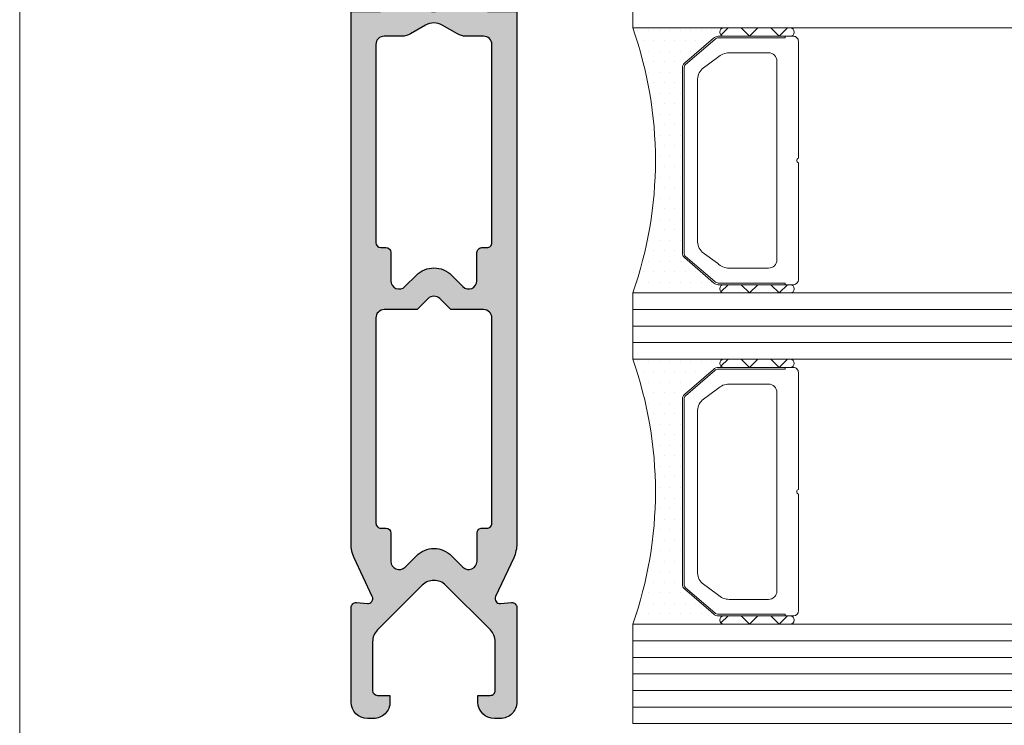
# Model space of a CAD drawing. Header units: millimetres. Extents: x 71658 to 298332, y -154437 to -30421.
# Tile 59 of 155: x 90930 to 90990, y -58925 to -58883. Entities that reach past the tile are written whole.
import ezdxf

# ---------------------------------------------------------------- set-up
doc = ezdxf.new("R2010")
doc.units = ezdxf.units.MM
doc.header["$LTSCALE"] = 500
doc.header["$MEASUREMENT"] = 0
doc.layers.get('0').update_dxf_attribs({"color": 250, "lineweight": 5})
for name, color, linetype, lineweight in [('0S-Profile PVC-U', 254, 'Continuous', 25), ('0S-Shading PVC-U', 253, 'Continuous', 13), ('2-0', 30, 'Continuous', 0), ('3-0', 84, 'Continuous', 0), ('A-13-UKS', 250, 'Continuous', 5), ('S11_Stahl_Kontur', 62, 'Continuous', 0), ('SEINAD', 7, 'Continuous', 13)]:
    doc.layers.add(name, color=color, linetype=linetype, lineweight=lineweight)

# ---------------------------------------------------------------- blocks, each defined once
blk = doc.blocks.new('__1CC62E86_1F39_4B1E_8611_E62366987FF2_')
at = {"color": 7}
blk.add_lwpolyline([(5.828427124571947, 14.50000000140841), (8.199999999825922, 14.50000000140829)], dxfattribs=at)
at = {"layer": '2-0'}
for p, q in [((5.500000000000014, 16), (1.24e-14, 16)), ((9.500000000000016, 16), (5.500000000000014, 16)), ((5.500000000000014, 15.5), (9.500000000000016, 15.5)), ((0.3175000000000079, 15.36500000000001), (0.3175000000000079, 15.36500000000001)), ((0.9524999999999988, 15.36500000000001), (0.9524999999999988, 15.36500000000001)), ((1.587499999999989, 15.36500000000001), (1.587499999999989, 15.36500000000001)), ((2.22249999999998, 15.36500000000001), (2.22249999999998, 15.36500000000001)), ((2.857500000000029, 15.36500000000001), (2.857500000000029, 15.36500000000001)), ((3.492500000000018, 15.36500000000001), (3.492500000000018, 15.36500000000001)), ((4.127500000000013, 15.36500000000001), (4.127500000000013, 15.36500000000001)), ((4.762500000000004, 15.36500000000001), (4.762500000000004, 15.36500000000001)), ((0.6350000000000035, 14.73000000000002), (0.6350000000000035, 14.73000000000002)), ((1.269999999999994, 14.73000000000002), (1.269999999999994, 14.73000000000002)), ((1.904999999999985, 14.73000000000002), (1.904999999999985, 14.73000000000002)), ((2.540000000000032, 14.73000000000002), (2.540000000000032, 14.73000000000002)), ((3.175000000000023, 14.73000000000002), (3.175000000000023, 14.73000000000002)), ((3.810000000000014, 14.73000000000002), (3.810000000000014, 14.73000000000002)), ((0.9524999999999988, 14.09500000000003), (0.9524999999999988, 14.09500000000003)), ((1.587499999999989, 14.09500000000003), (1.587499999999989, 14.09500000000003)), ((2.22249999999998, 14.09500000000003), (2.22249999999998, 14.09500000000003)), ((2.857500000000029, 14.09500000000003), (2.857500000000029, 14.09500000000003)), ((3.492500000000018, 14.09500000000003), (3.492500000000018, 14.09500000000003)), ((1.269999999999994, 13.45999999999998), (1.269999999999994, 13.45999999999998)), ((1.904999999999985, 13.45999999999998), (1.904999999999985, 13.45999999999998)), ((2.540000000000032, 13.45999999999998), (2.540000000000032, 13.45999999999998)), ((3.000000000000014, 2.810660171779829), (3.000000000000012, 13.18933982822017)), ((0.9524999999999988, 12.82499999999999), (0.9524999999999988, 12.82499999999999)), ((1.587499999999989, 12.82499999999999), (1.587499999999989, 12.82499999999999)), ((2.22249999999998, 12.82499999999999), (2.22249999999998, 12.82499999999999)), ((2.857500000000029, 12.82499999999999), (2.857500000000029, 12.82499999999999)), ((1.269999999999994, 12.19), (1.269999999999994, 12.19)), ((1.904999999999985, 12.19), (1.904999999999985, 12.19)), ((2.540000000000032, 12.19), (2.540000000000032, 12.19)), ((1.587499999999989, 11.555), (1.587499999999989, 11.555)), ((2.22249999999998, 11.555), (2.22249999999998, 11.555)), ((2.857500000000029, 11.555), (2.857500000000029, 11.555)), ((1.269999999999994, 10.92000000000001), (1.269999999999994, 10.92000000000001)), ((1.904999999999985, 10.92000000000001), (1.904999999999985, 10.92000000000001)), ((2.540000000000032, 10.92000000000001), (2.540000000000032, 10.92000000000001)), ((1.587499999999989, 10.28500000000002), (1.587499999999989, 10.28500000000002)), ((2.22249999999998, 10.28500000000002), (2.22249999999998, 10.28500000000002)), ((2.857500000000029, 10.28500000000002), (2.857500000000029, 10.28500000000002)), ((1.904999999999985, 9.649999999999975), (1.904999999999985, 9.649999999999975)), ((2.540000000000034, 9.649999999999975), (2.540000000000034, 9.649999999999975)), ((1.587499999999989, 9.014999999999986), (1.587499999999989, 9.014999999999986)), ((2.222499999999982, 9.014999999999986), (2.222499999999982, 9.014999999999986)), ((2.85750000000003, 9.014999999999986), (2.85750000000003, 9.014999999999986)), ((1.904999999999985, 8.379999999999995), (1.904999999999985, 8.379999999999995)), ((2.540000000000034, 8.379999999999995), (2.540000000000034, 8.379999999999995)), ((1.587499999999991, 7.745000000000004), (1.587499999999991, 7.745000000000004)), ((2.222499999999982, 7.745000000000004), (2.222499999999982, 7.745000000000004)), ((2.85750000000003, 7.745000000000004), (2.85750000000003, 7.745000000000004)), ((1.904999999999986, 7.110000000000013), (1.904999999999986, 7.110000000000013)), ((2.540000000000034, 7.110000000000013), (2.540000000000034, 7.110000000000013)), ((1.587499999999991, 6.475000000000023), (1.587499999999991, 6.475000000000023)), ((2.222499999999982, 6.475000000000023), (2.222499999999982, 6.475000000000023)), ((2.85750000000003, 6.475000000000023), (2.85750000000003, 6.475000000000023)), ((1.904999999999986, 5.839999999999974), (1.904999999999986, 5.839999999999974)), ((2.540000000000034, 5.839999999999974), (2.540000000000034, 5.839999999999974)), ((1.587499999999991, 5.204999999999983), (1.587499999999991, 5.204999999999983)), ((2.222499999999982, 5.204999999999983), (2.222499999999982, 5.204999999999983)), ((2.85750000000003, 5.204999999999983), (2.85750000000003, 5.204999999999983)), ((1.269999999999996, 4.569999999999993), (1.269999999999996, 4.569999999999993)), ((1.904999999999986, 4.569999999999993), (1.904999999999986, 4.569999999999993)), ((2.540000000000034, 4.569999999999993), (2.540000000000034, 4.569999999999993)), ((1.587499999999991, 3.935000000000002), (1.587499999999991, 3.935000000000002)), ((2.222499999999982, 3.935000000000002), (2.222499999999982, 3.935000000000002)), ((2.85750000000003, 3.935000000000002), (2.85750000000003, 3.935000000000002)), ((1.269999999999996, 3.300000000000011), (1.269999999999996, 3.300000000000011)), ((1.904999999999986, 3.300000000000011), (1.904999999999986, 3.300000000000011)), ((2.540000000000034, 3.300000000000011), (2.540000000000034, 3.300000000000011)), ((0.9525000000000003, 2.66500000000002), (0.9525000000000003, 2.66500000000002)), ((1.587499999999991, 2.66500000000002), (1.587499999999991, 2.66500000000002)), ((2.222499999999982, 2.66500000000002), (2.222499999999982, 2.66500000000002)), ((2.85750000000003, 2.66500000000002), (2.85750000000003, 2.66500000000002)), ((0.6350000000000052, 2.029999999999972), (0.6350000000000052, 2.029999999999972)), ((1.269999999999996, 2.029999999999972), (1.269999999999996, 2.029999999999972)), ((1.904999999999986, 2.029999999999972), (1.904999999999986, 2.029999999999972)), ((2.540000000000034, 2.029999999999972), (2.540000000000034, 2.029999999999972)), ((3.175000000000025, 2.029999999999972), (3.175000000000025, 2.029999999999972)), ((0.9525000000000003, 1.394999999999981), (0.9525000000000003, 1.394999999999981)), ((1.587499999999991, 1.394999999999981), (1.587499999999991, 1.394999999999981)), ((2.222499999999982, 1.394999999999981), (2.222499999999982, 1.394999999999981)), ((2.85750000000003, 1.394999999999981), (2.85750000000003, 1.394999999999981)), ((3.492500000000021, 1.394999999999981), (3.492500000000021, 1.394999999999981)), ((0.6350000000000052, 0.7599999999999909), (0.6350000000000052, 0.7599999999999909)), ((1.269999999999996, 0.7599999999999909), (1.269999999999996, 0.7599999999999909)), ((1.904999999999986, 0.7599999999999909), (1.904999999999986, 0.7599999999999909)), ((2.540000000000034, 0.7599999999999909), (2.540000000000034, 0.7599999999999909)), ((3.175000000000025, 0.7599999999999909), (3.175000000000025, 0.7599999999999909)), ((3.810000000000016, 0.7599999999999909), (3.810000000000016, 0.7599999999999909)), ((4.445000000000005, 0.7599999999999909), (4.445000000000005, 0.7599999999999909)), ((1.42e-14, 0), (5.500000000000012, 0)), ((0.3175000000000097, 0.125), (0.3175000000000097, 0.125)), ((0.9525000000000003, 0.125), (0.9525000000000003, 0.125)), ((1.587499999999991, 0.125), (1.587499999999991, 0.125)), ((2.222499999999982, 0.125), (2.222499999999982, 0.125)), ((2.85750000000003, 0.125), (2.85750000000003, 0.125)), ((3.492500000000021, 0.125), (3.492500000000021, 0.125)), ((4.127500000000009, 0.125), (4.127500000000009, 0.125)), ((4.762500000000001, 0.125), (4.762500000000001, 0.125)), ((9.500000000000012, 0.5), (5.500000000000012, 0.5)), ((5.500000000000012, 0), (9.500000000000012, 0))]:
    blk.add_line(p, q, dxfattribs=at)
for centre, radius, start, end in [((-22.67266423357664, 8), 24.04266423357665, 340.5647220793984, 19.4352779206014), ((5.500000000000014, 15.75), 0.25, 90, 270), ((5.500000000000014, 15.75), 0.25, 90, 270), ((9.500000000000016, 15.75), 0.25, 270, 90), ((5.500000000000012, 0.25), 0.25, 90, 270), ((5.500000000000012, 0.25), 0.25, 90, 270), ((9.500000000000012, 0.25), 0.25, 270, 90)]:
    blk.add_arc(centre, radius, start, end, dxfattribs=at)
at = {"layer": '3-0'}
for p, q in [((5.323223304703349, 15.92677669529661), (5.750000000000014, 15.5)), ((6.546051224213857, 15.5), (7.046051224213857, 16)), ((7.046051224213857, 16), (7.546051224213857, 15.5)), ((8.342102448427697, 15.5), (8.842102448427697, 16)), ((8.842102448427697, 16), (9.342102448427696, 15.5)), ((5.323223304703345, 0.4267766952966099), (5.750000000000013, 0)), ((6.546051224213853, 0), (7.046051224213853, 0.5)), ((7.046051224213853, 0.5), (7.546051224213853, 0)), ((8.342102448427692, 0), (8.842102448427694, 0.5)), ((8.842102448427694, 0.5), (9.342102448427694, 0))]:
    blk.add_line(p, q, dxfattribs=at)
at = {"layer": 'S11_Stahl_Kontur'}
for p, q in [((5.16568542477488, 15.50000000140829), (9.699999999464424, 15.50000000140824)), ((9.199999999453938, 15.4999999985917), (9.200000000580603, 15.40000001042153)), ((3.117157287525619, 13.86715728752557), (4.882842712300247, 15.38284271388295)), ((4.953553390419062, 15.31213203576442), (3.187867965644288, 13.79644660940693)), ((9.200000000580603, 15.40000001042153), (5.165685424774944, 15.40000000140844)), ((9.999999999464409, 15.20000000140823), (10.00000000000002, 8.141421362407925)), ((5.828427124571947, 14.50000000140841), (8.199999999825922, 14.50000000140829)), ((4.192893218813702, 13.5286796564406), (5.121320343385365, 14.20710678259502)), ((8.699999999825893, 14.00000000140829), (8.70000000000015, 8)), ((2.999999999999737, 2.415685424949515), (3.000000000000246, 13.58431457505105)), ((3.100000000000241, 13.58431457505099), (3.099999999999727, 2.415685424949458)), ((3.899999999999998, 8.000000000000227), (3.900000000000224, 12.82157287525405)), ((3.899999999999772, 3.178427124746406), (3.899999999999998, 8.000000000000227)), ((8.70000000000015, 8), (8.699999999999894, 2)), ((9.999999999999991, 7.85857863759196), (9.999999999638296, 0.7999999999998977)), ((5.121320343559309, 1.792893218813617), (4.192893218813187, 2.471320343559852)), ((4.882842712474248, 0.6171572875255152), (3.117157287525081, 2.132842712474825)), ((3.18786796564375, 2.203553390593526), (4.953553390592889, 0.6878679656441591)), ((8.199999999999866, 1.5), (5.828427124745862, 1.500000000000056)), ((5.16568542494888, 0.6000000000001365), (9.200000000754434, 0.5999999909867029)), ((9.200000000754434, 0.5999999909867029), (9.200000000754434, 0.4999999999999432)), ((9.699999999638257, 0.4999999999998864), (5.16568542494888, 0.500000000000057))]:
    blk.add_line(p, q, dxfattribs=at)
for centre, radius, start, end in [((5.165685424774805, 15.10000000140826), 0.4000000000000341, 89.99999999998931, 134.9999999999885), ((9.699999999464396, 15.20000000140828), 0.3000000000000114, 0, 89.99999999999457), ((5.165685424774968, 15.10000000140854), 0.2999999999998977, 90.00000000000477, 135.0000000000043), ((5.828427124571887, 13.50000000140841), 1, 89.99999999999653, 134.9999999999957), ((8.199999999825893, 14.00000000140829), 0.5, 0, 89.99999999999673), ((3.400000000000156, 13.58431457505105), 0.3999999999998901, 135.0000000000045, 180), ((3.400000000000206, 13.58431457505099), 0.2999999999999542, 135, 180), ((4.900000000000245, 12.82157287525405), 1.00000000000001, 135.0000000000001, 180), ((10.0499999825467, 7.999999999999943), 0.1499999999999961, 109.4712135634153, 250.5287864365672), ((4.899999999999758, 3.178427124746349), 0.9999999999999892, 180, 224.9999999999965), ((3.399999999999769, 2.415685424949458), 0.4000000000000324, 180, 224.9999999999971), ((3.399999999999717, 2.415685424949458), 0.29999999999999, 180, 224.9999999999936), ((5.828427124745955, 2.500000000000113), 1.000000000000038, 224.9999999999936, 269.9999999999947), ((8.199999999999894, 2), 0.5, 269.9999999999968, 0), ((5.165685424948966, 0.9000000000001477), 0.4000000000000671, 224.9999999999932, 269.9999999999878), ((5.165685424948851, 0.9000000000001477), 0.300000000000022, 225.0000000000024, 270.0000000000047), ((9.699999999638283, 0.7999999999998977), 0.3000000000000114, 269.9999999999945, 0)]:
    blk.add_arc(centre, radius, start, end, dxfattribs=at)
blk = doc.blocks.new('__3C18F892_C47F_4D2B_880B_37B061062B42_')
at = {"color": 7}
blk.add_lwpolyline([(5.828427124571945, 14.50000000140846), (8.199999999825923, 14.50000000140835)], dxfattribs=at)
at = {"layer": '2-0'}
for p, q in [((5.500000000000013, 16), (1.42e-14, 16)), ((9.500000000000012, 16), (5.500000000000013, 16)), ((5.500000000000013, 15.5), (9.500000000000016, 15.5)), ((0.3175000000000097, 15.36500000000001), (0.3175000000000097, 15.36500000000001)), ((0.9525000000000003, 15.36500000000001), (0.9525000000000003, 15.36500000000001)), ((1.587499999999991, 15.36500000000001), (1.587499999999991, 15.36500000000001)), ((2.222499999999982, 15.36500000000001), (2.222499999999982, 15.36500000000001)), ((2.85750000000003, 15.36500000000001), (2.85750000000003, 15.36500000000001)), ((3.492500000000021, 15.36500000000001), (3.492500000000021, 15.36500000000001)), ((4.127500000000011, 15.36500000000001), (4.127500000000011, 15.36500000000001)), ((4.762500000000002, 15.36500000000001), (4.762500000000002, 15.36500000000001)), ((0.6350000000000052, 14.73000000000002), (0.6350000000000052, 14.73000000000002)), ((1.269999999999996, 14.73000000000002), (1.269999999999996, 14.73000000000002)), ((1.904999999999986, 14.73000000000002), (1.904999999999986, 14.73000000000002)), ((2.540000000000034, 14.73000000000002), (2.540000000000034, 14.73000000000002)), ((3.175000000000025, 14.73000000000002), (3.175000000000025, 14.73000000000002)), ((3.810000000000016, 14.73000000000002), (3.810000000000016, 14.73000000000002)), ((0.9525000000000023, 14.09500000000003), (0.9525000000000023, 14.09500000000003)), ((1.587499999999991, 14.09500000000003), (1.587499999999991, 14.09500000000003)), ((2.222499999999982, 14.09500000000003), (2.222499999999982, 14.09500000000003)), ((2.85750000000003, 14.09500000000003), (2.85750000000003, 14.09500000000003)), ((3.492500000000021, 14.09500000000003), (3.492500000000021, 14.09500000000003)), ((1.269999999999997, 13.45999999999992), (1.269999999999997, 13.45999999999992)), ((1.904999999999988, 13.45999999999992), (1.904999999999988, 13.45999999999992)), ((2.540000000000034, 13.45999999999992), (2.540000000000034, 13.45999999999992)), ((3.000000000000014, 2.810660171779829), (3.000000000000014, 13.18933982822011)), ((0.9525000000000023, 12.82499999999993), (0.9525000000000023, 12.82499999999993)), ((1.587499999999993, 12.82499999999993), (1.587499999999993, 12.82499999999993)), ((2.222499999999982, 12.82499999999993), (2.222499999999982, 12.82499999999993)), ((2.85750000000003, 12.82499999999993), (2.85750000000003, 12.82499999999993)), ((1.269999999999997, 12.18999999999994), (1.269999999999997, 12.18999999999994)), ((1.904999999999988, 12.18999999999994), (1.904999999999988, 12.18999999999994)), ((2.540000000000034, 12.18999999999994), (2.540000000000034, 12.18999999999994)), ((1.587499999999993, 11.55499999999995), (1.587499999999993, 11.55499999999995)), ((2.222499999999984, 11.55499999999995), (2.222499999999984, 11.55499999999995)), ((2.857500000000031, 11.55499999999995), (2.857500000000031, 11.55499999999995)), ((1.269999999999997, 10.91999999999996), (1.269999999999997, 10.91999999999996)), ((1.904999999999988, 10.91999999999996), (1.904999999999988, 10.91999999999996)), ((2.540000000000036, 10.91999999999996), (2.540000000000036, 10.91999999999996)), ((1.587499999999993, 10.28499999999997), (1.587499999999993, 10.28499999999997)), ((2.222499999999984, 10.28499999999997), (2.222499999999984, 10.28499999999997)), ((2.857500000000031, 10.28499999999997), (2.857500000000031, 10.28499999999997)), ((1.904999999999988, 9.649999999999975), (1.904999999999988, 9.649999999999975)), ((2.540000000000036, 9.649999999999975), (2.540000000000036, 9.649999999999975)), ((1.587499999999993, 9.014999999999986), (1.587499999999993, 9.014999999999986)), ((2.222499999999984, 9.014999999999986), (2.222499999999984, 9.014999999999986)), ((2.857500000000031, 9.014999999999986), (2.857500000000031, 9.014999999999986)), ((1.904999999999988, 8.379999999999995), (1.904999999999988, 8.379999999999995)), ((2.540000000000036, 8.379999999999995), (2.540000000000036, 8.379999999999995)), ((1.587499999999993, 7.745000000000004), (1.587499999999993, 7.745000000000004)), ((2.222499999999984, 7.745000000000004), (2.222499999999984, 7.745000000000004)), ((2.857500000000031, 7.745000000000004), (2.857500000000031, 7.745000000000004)), ((1.904999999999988, 7.110000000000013), (1.904999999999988, 7.110000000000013)), ((2.540000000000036, 7.110000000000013), (2.540000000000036, 7.110000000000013)), ((1.587499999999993, 6.475000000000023), (1.587499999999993, 6.475000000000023)), ((2.222499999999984, 6.475000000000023), (2.222499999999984, 6.475000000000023)), ((2.857500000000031, 6.475000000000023), (2.857500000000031, 6.475000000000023)), ((1.904999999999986, 5.839999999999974), (1.904999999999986, 5.839999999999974)), ((2.540000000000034, 5.839999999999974), (2.540000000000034, 5.839999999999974)), ((1.587499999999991, 5.204999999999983), (1.587499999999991, 5.204999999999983)), ((2.222499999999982, 5.204999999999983), (2.222499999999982, 5.204999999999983)), ((2.85750000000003, 5.204999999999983), (2.85750000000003, 5.204999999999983)), ((1.269999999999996, 4.569999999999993), (1.269999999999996, 4.569999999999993)), ((1.904999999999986, 4.569999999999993), (1.904999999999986, 4.569999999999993)), ((2.540000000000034, 4.569999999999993), (2.540000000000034, 4.569999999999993)), ((1.587499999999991, 3.935000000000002), (1.587499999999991, 3.935000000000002)), ((2.222499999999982, 3.935000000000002), (2.222499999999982, 3.935000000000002)), ((2.85750000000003, 3.935000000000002), (2.85750000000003, 3.935000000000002)), ((1.269999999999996, 3.300000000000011), (1.269999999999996, 3.300000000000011)), ((1.904999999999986, 3.300000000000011), (1.904999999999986, 3.300000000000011)), ((2.540000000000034, 3.300000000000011), (2.540000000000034, 3.300000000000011)), ((0.9525000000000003, 2.66500000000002), (0.9525000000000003, 2.66500000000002)), ((1.587499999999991, 2.66500000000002), (1.587499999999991, 2.66500000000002)), ((2.222499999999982, 2.66500000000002), (2.222499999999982, 2.66500000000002)), ((2.85750000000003, 2.66500000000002), (2.85750000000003, 2.66500000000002)), ((0.6350000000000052, 2.029999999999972), (0.6350000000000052, 2.029999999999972)), ((1.269999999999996, 2.029999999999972), (1.269999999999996, 2.029999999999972)), ((1.904999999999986, 2.029999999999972), (1.904999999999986, 2.029999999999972)), ((2.540000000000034, 2.029999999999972), (2.540000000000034, 2.029999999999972)), ((3.175000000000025, 2.029999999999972), (3.175000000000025, 2.029999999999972)), ((0.9525000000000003, 1.394999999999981), (0.9525000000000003, 1.394999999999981)), ((1.587499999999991, 1.394999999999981), (1.587499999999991, 1.394999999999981)), ((2.222499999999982, 1.394999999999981), (2.222499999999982, 1.394999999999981)), ((2.85750000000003, 1.394999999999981), (2.85750000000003, 1.394999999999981)), ((3.492500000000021, 1.394999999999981), (3.492500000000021, 1.394999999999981)), ((0.6350000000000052, 0.7599999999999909), (0.6350000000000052, 0.7599999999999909)), ((1.269999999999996, 0.7599999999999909), (1.269999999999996, 0.7599999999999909)), ((1.904999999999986, 0.7599999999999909), (1.904999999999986, 0.7599999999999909)), ((2.540000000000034, 0.7599999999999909), (2.540000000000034, 0.7599999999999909)), ((3.175000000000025, 0.7599999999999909), (3.175000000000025, 0.7599999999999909)), ((3.810000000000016, 0.7599999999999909), (3.810000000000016, 0.7599999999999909)), ((4.445000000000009, 0.7599999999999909), (4.445000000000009, 0.7599999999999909)), ((1.42e-14, 0), (5.500000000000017, 0)), ((0.3175000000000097, 0.125), (0.3175000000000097, 0.125)), ((0.9525000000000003, 0.125), (0.9525000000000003, 0.125)), ((1.587499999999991, 0.125), (1.587499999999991, 0.125)), ((2.222499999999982, 0.125), (2.222499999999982, 0.125)), ((2.85750000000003, 0.125), (2.85750000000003, 0.125)), ((3.492500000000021, 0.125), (3.492500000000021, 0.125)), ((4.127500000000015, 0.125), (4.127500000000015, 0.125)), ((4.762500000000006, 0.125), (4.762500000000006, 0.125)), ((9.500000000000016, 0.5), (5.500000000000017, 0.5)), ((5.500000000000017, 0), (9.500000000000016, 0))]:
    blk.add_line(p, q, dxfattribs=at)
for centre, radius, start, end in [((-22.67266423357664, 8), 24.04266423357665, 340.5647220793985, 19.43527792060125), ((5.500000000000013, 15.75), 0.25, 90, 270), ((5.500000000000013, 15.75), 0.25, 90, 270), ((9.500000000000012, 15.75), 0.25, 270.0000000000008, 90.00000000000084), ((5.500000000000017, 0.25), 0.25, 90, 270), ((5.500000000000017, 0.25), 0.25, 90, 270), ((9.500000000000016, 0.25), 0.25, 270, 90)]:
    blk.add_arc(centre, radius, start, end, dxfattribs=at)
at = {"layer": '3-0'}
for p, q in [((5.323223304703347, 15.92677669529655), (5.750000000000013, 15.5)), ((6.546051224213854, 15.5), (7.046051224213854, 16)), ((7.046051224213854, 16), (7.546051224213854, 15.5)), ((8.342102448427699, 15.5), (8.842102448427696, 16)), ((8.842102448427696, 16), (9.342102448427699, 15.5)), ((5.323223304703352, 0.4267766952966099), (5.750000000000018, 0)), ((6.546051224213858, 0), (7.046051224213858, 0.5)), ((7.046051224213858, 0.5), (7.546051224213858, 0)), ((8.342102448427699, 0), (8.842102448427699, 0.5)), ((8.842102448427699, 0.5), (9.342102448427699, 0))]:
    blk.add_line(p, q, dxfattribs=at)
at = {"layer": 'S11_Stahl_Kontur'}
for p, q in [((5.165685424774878, 15.50000000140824), (9.699999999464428, 15.50000000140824)), ((9.199999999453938, 15.49999999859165), (9.200000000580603, 15.40000001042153)), ((3.117157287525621, 13.86715728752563), (4.882842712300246, 15.38284271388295)), ((4.953553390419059, 15.31213203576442), (3.18786796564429, 13.79644660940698)), ((9.200000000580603, 15.40000001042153), (5.165685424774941, 15.40000000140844)), ((9.99999999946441, 15.20000000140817), (10.00000000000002, 8.141421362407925)), ((5.828427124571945, 14.50000000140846), (8.199999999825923, 14.50000000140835)), ((4.192893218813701, 13.52867965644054), (5.121320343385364, 14.20710678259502)), ((8.699999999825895, 14.00000000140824), (8.700000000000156, 8)), ((2.999999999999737, 2.415685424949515), (3.000000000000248, 13.58431457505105)), ((3.100000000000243, 13.58431457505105), (3.099999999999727, 2.415685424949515)), ((3.9, 8.000000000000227), (3.900000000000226, 12.82157287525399)), ((3.899999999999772, 3.178427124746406), (3.9, 8.000000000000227)), ((8.700000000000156, 8), (8.699999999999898, 2)), ((9.999999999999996, 7.85857863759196), (9.999999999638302, 0.7999999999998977)), ((5.121320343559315, 1.792893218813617), (4.192893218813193, 2.471320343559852)), ((4.882842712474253, 0.6171572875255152), (3.117157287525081, 2.132842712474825)), ((3.18786796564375, 2.203553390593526), (4.95355339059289, 0.6878679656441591)), ((8.199999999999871, 1.5), (5.828427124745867, 1.500000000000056)), ((5.165685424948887, 0.6000000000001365), (9.20000000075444, 0.5999999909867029)), ((9.20000000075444, 0.5999999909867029), (9.20000000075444, 0.4999999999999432)), ((9.69999999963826, 0.4999999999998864), (5.165685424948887, 0.500000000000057))]:
    blk.add_line(p, q, dxfattribs=at)
for centre, radius, start, end in [((5.165685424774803, 15.10000000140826), 0.3999999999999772, 89.99999999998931, 134.9999999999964), ((9.6999999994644, 15.20000000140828), 0.3000000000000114, 0, 89.99999999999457), ((5.16568542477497, 15.10000000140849), 0.2999999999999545, 90.00000000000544, 134.9999999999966), ((5.828427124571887, 13.50000000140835), 1, 89.99999999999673, 134.9999999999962), ((8.199999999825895, 14.00000000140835), 0.5, 0, 89.99999999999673), ((3.400000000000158, 13.58431457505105), 0.39999999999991, 134.9999999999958, 180), ((3.400000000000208, 13.58431457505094), 0.2999999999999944, 134.999999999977, 180), ((4.900000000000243, 12.82157287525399), 1.000000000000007, 135, 180), ((10.04999998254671, 7.999999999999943), 0.1499999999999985, 109.4712135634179, 250.5287864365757), ((4.89999999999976, 3.178427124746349), 0.9999999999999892, 180, 224.9999999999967), ((3.399999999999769, 2.415685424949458), 0.4000000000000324, 180, 224.9999999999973), ((3.399999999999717, 2.415685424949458), 0.29999999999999, 180, 224.9999999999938), ((5.82842712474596, 2.500000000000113), 1.000000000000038, 224.9999999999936, 269.9999999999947), ((8.199999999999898, 2), 0.5, 269.9999999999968, 0), ((5.165685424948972, 0.9000000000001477), 0.4000000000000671, 224.9999999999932, 269.9999999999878), ((5.165685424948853, 0.9000000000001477), 0.300000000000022, 225.0000000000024, 270.0000000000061), ((9.699999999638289, 0.7999999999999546), 0.3000000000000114, 269.9999999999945, 0)]:
    blk.add_arc(centre, radius, start, end, dxfattribs=at)
blk = doc.blocks.new('224812__5824D8F5_538D_46A6_A3A5_8B065BAF062E_')
at = {"layer": '0S-Shading PVC-U'}
h = blk.add_hatch(color=256, dxfattribs=at)
edge = h.paths.add_edge_path()
edge.add_line((-5.00042724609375, -0.0048681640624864), (-5.001708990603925, -32.14036979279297))
edge.add_arc((-3.001708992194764, -32.14044956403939), 2.000000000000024, 179.997714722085, 204.9750193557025)
edge.add_line((-4.814692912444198, -32.98489571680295), (-3.722550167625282, -35.32967190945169))
edge.add_ellipse((-3.994497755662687, -35.45633883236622), major_axis=(-0.2999999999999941, 0), ratio=1, start_angle=85.0009419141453, end_angle=204.9750193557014, ccw=False)
edge.add_line((-4.020639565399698, -35.75519767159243), (-4.676818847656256, -35.69780029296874))
edge.add_arc((-4.702926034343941, -35.99672710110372), 0.3000646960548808, 85.00865877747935, 179.9869841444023)
edge.add_line((-5.002990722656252, -35.99665893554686), (-5.001708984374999, -41.69755615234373))
edge.add_arc((-4.001755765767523, -41.69760293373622), 0.9999532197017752, 179.9973194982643, 270.0026805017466)
edge.add_line((-4.001708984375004, -42.69755615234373), (-3.65170288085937, -42.69755615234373))
edge.add_arc((-3.651702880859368, -41.69755615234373), 0.9999999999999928, 270, 360)
edge.add_line((-2.651702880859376, -41.69755615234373), (-2.651702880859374, -41.29740966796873))
edge.add_line((-2.651702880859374, -41.29740966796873), (-3.402026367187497, -41.29740966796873))
edge.add_ellipse((-3.402026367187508, -40.99740966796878), major_axis=(-0.29999999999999, 0), ratio=1, start_angle=0, end_angle=90.00000000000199, ccw=False)
edge.add_line((-3.702026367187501, -40.99740966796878), (-3.702026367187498, -38.05329803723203))
edge.add_ellipse((-2.702026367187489, -38.05329803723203), major_axis=(-1.000000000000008, 0), ratio=1, start_angle=314.999630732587, end_angle=360, ccw=False)
edge.add_line((-3.409128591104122, -37.3461866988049), (-0.7087817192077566, -34.64587463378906))
edge.add_ellipse((-0.001674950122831, -35.35224660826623), major_axis=(-0.9994805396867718, 0), ratio=1, start_angle=224.9702148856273, end_angle=315.0297851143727, ccw=False)
edge.add_line((0.7054318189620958, -34.64587463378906), (3.407062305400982, -37.34753837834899))
edge.add_ellipse((2.699951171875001, -38.05464080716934), major_axis=(-1.000000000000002, 0), ratio=1, start_angle=180, end_angle=224.9996473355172, ccw=False)
edge.add_line((3.699951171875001, -38.05464080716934), (3.699951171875, -40.99740966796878))
edge.add_ellipse((3.39995117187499, -40.99740966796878), major_axis=(-0.3000000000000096, 0), ratio=1, start_angle=90.00000000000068, end_angle=180, ccw=False)
edge.add_line((3.399951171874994, -41.29740966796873), (2.650726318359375, -41.29740966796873))
edge.add_line((2.650726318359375, -41.29740966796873), (2.650726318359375, -41.69755615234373))
edge.add_arc((3.650726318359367, -41.69755615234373), 0.9999999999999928, 180, 270.0000000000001)
edge.add_line((3.65072631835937, -42.69755615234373), (3.999511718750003, -42.69755615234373))
edge.add_arc((3.997763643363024, -41.69458449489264), 1.002973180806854, 270.099860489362, 359.8302410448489)
edge.add_line((5.000732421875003, -41.69755615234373), (4.99945068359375, -35.99665893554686))
edge.add_arc((4.699497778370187, -35.9966104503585), 0.2999529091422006, 359.9907385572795, 455.0029367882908)
edge.add_line((4.673339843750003, -35.69780029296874), (4.017096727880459, -35.75520859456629))
edge.add_ellipse((3.990952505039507, -35.45634996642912), major_axis=(-0.3000000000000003, 0), ratio=1, start_angle=-25.0007600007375, end_angle=94.99952071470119, ccw=False)
edge.add_line((3.719061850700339, -35.32956088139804), (4.812055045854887, -32.98571058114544))
edge.add_arc((2.999450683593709, -32.14045001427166), 2.000000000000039, 334.9992399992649, 360)
edge.add_line((4.999450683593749, -32.14045001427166), (4.99945068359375, -0.004868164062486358))
edge.add_line((4.99945068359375, -0.0048681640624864), (3.384333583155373, -0.0048681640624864))
edge.add_ellipse((3.384333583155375, 1.495131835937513), major_axis=(-1.500000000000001, 0), ratio=1, start_angle=-5.397482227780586, end_angle=90, ccw=False)
edge.add_arc((-35.80301140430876, 5.197689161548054), 37.86187162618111, 354.6025177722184, 361.4815194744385)
edge.add_line((2.046203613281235, 6.176589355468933), (2.22299302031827, 6.27858793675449))
edge.add_arc((2.098058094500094, 6.495131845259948), 0.2499999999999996, 299.9827804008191, 420.0054872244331)
edge.add_line((2.223037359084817, 6.711650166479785), (2.035035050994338, 6.820169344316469))
edge.add_arc((-36.40982832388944, 5.882776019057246), 38.4562898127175, 1.39675464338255, 5.341718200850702)
edge.add_arc((0.385966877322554, 9.323242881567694), 1.499999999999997, 5.341718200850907, 29.99873828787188)
edge.add_line((1.685021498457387, 10.07321427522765), (0.86065673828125, 11.50112854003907))
edge.add_arc((-0.0019217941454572, 10.99501917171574), 1.000094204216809, 30.40185544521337, 149.6052391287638)
edge.add_line((-0.8645629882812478, 11.50102172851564), (-1.688860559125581, 10.07324235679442))
edge.add_arc((-0.3898101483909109, 9.323263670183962), 1.499999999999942, 150.0009400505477, 174.6582494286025)
edge.add_arc((36.40598310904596, 5.882776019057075), 38.4562898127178, 174.6582494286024, 178.6031921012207)
edge.add_line((-2.038879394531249, 6.820205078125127), (-2.226943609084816, 6.711650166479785))
edge.add_arc((-2.101964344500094, 6.495131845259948), 0.2499999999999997, 119.9945127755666, 240.0172195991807)
edge.add_line((-2.226899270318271, 6.27858793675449), (-2.050109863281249, 6.176589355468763))
edge.add_arc((35.79910515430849, 5.197689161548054), 37.86187162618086, 178.5184805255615, 185.3974822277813)
edge.add_ellipse((-3.388239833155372, 1.495131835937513), major_axis=(-1.499999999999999, 0), ratio=1, start_angle=90, end_angle=185.3974822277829, ccw=False)
edge.add_line((-3.388239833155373, -0.0048681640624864), (-5.00042724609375, -0.0048681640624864))
edge = h.paths.add_edge_path()
edge.add_ellipse((-0.0019531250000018, 1.231719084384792), major_axis=(-1.237737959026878, 0), ratio=1, start_angle=1.7769983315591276, end_angle=170.1059613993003, ccw=False)
edge.add_ellipse((41.04708263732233, 5.441840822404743), major_axis=(-42.49906671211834, 0), ratio=1, start_angle=-4.406043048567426, end_angle=5.737269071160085, ccw=False)
edge.add_ellipse((0.1691823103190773, 8.591560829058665), major_axis=(-1.500000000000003, 0), ratio=1, start_angle=329.9993628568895, end_angle=355.5939569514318, ccw=False)
edge.add_line((-1.129847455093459, 9.341575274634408), (-0.4349365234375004, 10.54516540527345))
edge.add_ellipse((-0.001922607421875, 10.29511160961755), major_axis=(-0.5000279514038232, 0), ratio=1, start_angle=210.0052687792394, end_angle=329.9947312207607, ccw=False)
edge.add_line((0.43109130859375, 10.54516540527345), (1.126023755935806, 9.34147803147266))
edge.add_ellipse((-0.1730221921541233, 8.59149161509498), major_axis=(-1.499999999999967, 0), ratio=1, start_angle=184.4059460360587, end_angle=209.9994008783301, ccw=False)
edge.add_ellipse((-41.05092785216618, 5.441840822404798), major_axis=(-42.49906671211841, 0), ratio=1, start_angle=174.0265202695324, end_angle=184.4059460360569, ccw=False)
edge = h.paths.add_edge_path()
edge.add_arc((1.922656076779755, -0.4971014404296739), 0.9999999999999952, 240.0011865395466, 270.0000000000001)
edge.add_line((1.922656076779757, -1.497101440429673), (3.00054931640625, -1.497101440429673))
edge.add_ellipse((3.000872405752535, -1.996778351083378), major_axis=(-0.4996770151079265, 0), ratio=1, start_angle=179.9629527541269, end_angle=270.0370472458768, ccw=False)
edge.add_line((3.50054931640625, -1.997101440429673), (3.50054931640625, -13.9594763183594))
edge.add_ellipse((3.200549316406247, -13.9594763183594), major_axis=(-0.3000000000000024, 0), ratio=1, start_angle=90.00000000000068, end_angle=180, ccw=False)
edge.add_line((3.200549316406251, -14.25947631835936), (2.89973144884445, -14.25947631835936))
edge.add_arc((2.899731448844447, -14.55947631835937), 0.3000000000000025, 89.9999999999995, 179.9917716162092)
edge.add_line((2.599731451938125, -14.55943323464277), (2.5994873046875, -16.25947631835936))
edge.add_ellipse((2.099403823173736, -16.25938234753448), major_axis=(-0.5000834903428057, 0), ratio=1, start_angle=45.00943153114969, end_angle=179.989233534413, ccw=False)
edge.add_line((1.745849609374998, -16.61305297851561), (1.060119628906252, -15.92732299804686))
edge.add_arc((-0.0005493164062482, -16.9869729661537), 1.499292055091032, 44.97246494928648, 135.0275350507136)
edge.add_line((-1.061218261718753, -15.92732299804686), (-1.7469482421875, -16.61305297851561))
edge.add_ellipse((-2.100482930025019, -16.25950784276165), major_axis=(-0.4999809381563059, 0), ratio=1, start_angle=-0.0036125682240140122, end_angle=134.9991533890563, ccw=False)
edge.add_line((-2.600463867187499, -16.25947631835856), (-2.600219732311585, -14.55951940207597))
edge.add_arc((-2.900219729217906, -14.55947631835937), 0.2999999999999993, 359.9917716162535, 449.9999999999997)
edge.add_line((-2.900219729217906, -14.25947631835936), (-3.199328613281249, -14.25947631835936))
edge.add_ellipse((-3.19932861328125, -13.95947631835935), major_axis=(-0.3000000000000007, 0), ratio=1, start_angle=0, end_angle=90.00000000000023, ccw=False)
edge.add_line((-3.49932861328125, -13.95947631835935), (-3.499328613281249, -1.997101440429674))
edge.add_ellipse((-2.999526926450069, -1.99690312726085), major_axis=(-0.4998017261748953, 0), ratio=1, start_angle=-90.0227340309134, end_angle=0.02273403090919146, ccw=False)
edge.add_line((-2.99932861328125, -1.497101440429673), (-1.921496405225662, -1.497101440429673))
edge.add_arc((-1.921496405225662, -0.4971014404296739), 0.9999999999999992, 270, 300.0004552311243)
edge.add_line((-1.421489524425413, -1.363122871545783), (-0.4991455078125, -0.8305975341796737))
edge.add_ellipse((0.00054931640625, -1.699058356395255), major_axis=(-1.001957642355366, 0), ratio=1, start_angle=240.08474642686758, end_angle=299.91525357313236, ccw=False)
edge.add_line((0.500244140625, -0.8305975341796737), (1.422674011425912, -1.363137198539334))
edge = h.paths.add_edge_path()
edge.add_ellipse((2.999643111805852, -18.50504194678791), major_axis=(-0.4998076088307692, 0), ratio=1, start_angle=179.9779408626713, end_angle=270.02205913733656, ccw=False)
edge.add_line((3.49945068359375, -18.50523437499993), (3.49945068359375, -30.89999755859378))
edge.add_ellipse((3.199450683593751, -30.89999755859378), major_axis=(-0.2999999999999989, 0), ratio=1, start_angle=89.9999999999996, end_angle=180, ccw=False)
edge.add_line((3.199450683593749, -31.19999755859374), (2.898632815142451, -31.19999755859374))
edge.add_arc((2.898632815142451, -31.49999755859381), 0.2999999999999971, 89.99999999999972, 179.9897146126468)
edge.add_line((2.598632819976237, -31.49994370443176), (2.59832763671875, -33.19999755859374))
edge.add_ellipse((2.098244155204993, -33.19990358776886), major_axis=(-0.5000834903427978, 0), ratio=1, start_angle=45.00943153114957, end_angle=179.989233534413, ccw=False)
edge.add_line((1.744689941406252, -33.55357421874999), (1.058959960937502, -32.86784423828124))
edge.add_arc((-0.0016784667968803, -33.92721368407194), 1.499072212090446, 44.96570423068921, 135.0342957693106)
edge.add_line((-1.062316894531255, -32.86784423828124), (-1.748107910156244, -33.55357421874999))
edge.add_ellipse((-2.101642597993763, -33.20002908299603), major_axis=(-0.4999809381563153, 0), ratio=1, start_angle=-0.0036125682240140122, end_angle=134.9991533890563, ccw=False)
edge.add_line((-2.601623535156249, -33.19999755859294), (-2.6013183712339, -31.50005141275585))
edge.add_arc((-2.901318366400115, -31.49999755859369), 0.2999999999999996, 359.9897146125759, 450.0000000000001)
edge.add_line((-2.901318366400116, -31.19999755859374), (-3.200427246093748, -31.19999755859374))
edge.add_ellipse((-3.20042724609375, -30.89999755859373), major_axis=(-0.2999999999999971, 0), ratio=1, start_angle=0, end_angle=90.0000000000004, ccw=False)
edge.add_line((-3.50042724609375, -30.89999755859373), (-3.50042724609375, -18.50523437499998))
edge.add_ellipse((-3.000724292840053, -18.50493732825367), major_axis=(-0.4997030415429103, 0), ratio=1, start_angle=-90.03405928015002, end_angle=0.034059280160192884, ccw=False)
edge.add_line((-3.000427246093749, -18.00523437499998), (-1.01568603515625, -18.00523437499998))
edge.add_line((-1.01568603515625, -18.00523437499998), (-0.3541259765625, -17.34364379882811))
edge.add_ellipse((-0.00054931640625, -17.69694784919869), major_axis=(-0.4998401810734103, 0), ratio=1, start_angle=224.9779037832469, end_angle=315.0220962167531, ccw=False)
edge.add_line((0.35302734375, -17.34364379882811), (1.01458740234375, -18.00523437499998))
edge.add_line((1.01458740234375, -18.00523437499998), (2.99945068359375, -18.00523437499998))
at = {"layer": '0S-Profile PVC-U', "color": 7}
for points in [[(-0.8645629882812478, 11.50102172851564), (-1.688860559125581, 10.07324235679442)], [(1.685021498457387, 10.07321427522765), (0.86065673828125, 11.50112854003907)], [(-1.129847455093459, 9.341575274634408), (-0.4349365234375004, 10.54516540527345)], [(0.43109130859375, 10.54516540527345), (1.126023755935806, 9.34147803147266)], [(-2.038879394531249, 6.820205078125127), (-2.226943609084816, 6.711650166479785)], [(2.223037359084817, 6.711650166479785), (2.035035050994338, 6.820169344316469)], [(-2.226899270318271, 6.27858793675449), (-2.050109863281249, 6.176589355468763)], [(2.046203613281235, 6.176589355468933), (2.22299302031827, 6.27858793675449)], [(-5.00042724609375, -0.0048681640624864), (-5.001708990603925, -32.14036979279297)], [(-3.388239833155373, -0.0048681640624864), (-5.00042724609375, -0.0048681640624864)], [(4.999450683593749, -32.14045001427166), (4.99945068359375, -0.0048681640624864), (3.384333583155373, -0.0048681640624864)], [(-1.421489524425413, -1.363122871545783), (-0.4991455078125, -0.8305975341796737)], [(0.500244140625, -0.8305975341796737), (1.422674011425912, -1.363137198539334)], [(-2.99932861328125, -1.497101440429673), (-1.921496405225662, -1.497101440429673)], [(1.922656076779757, -1.497101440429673), (3.00054931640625, -1.497101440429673)], [(-3.49932861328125, -13.95947631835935), (-3.499328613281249, -1.997101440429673)], [(3.50054931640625, -1.997101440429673), (3.50054931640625, -13.9594763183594)], [(-2.900219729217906, -14.25947631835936), (-3.199328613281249, -14.25947631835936)], [(3.200549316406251, -14.25947631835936), (2.89973144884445, -14.25947631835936)], [(-2.600463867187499, -16.25947631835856), (-2.600219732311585, -14.55951940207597)], [(2.599731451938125, -14.55943323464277), (2.5994873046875, -16.25947631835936)], [(-1.061218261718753, -15.92732299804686), (-1.7469482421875, -16.61305297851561)], [(1.745849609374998, -16.61305297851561), (1.060119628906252, -15.92732299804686)], [(-3.000427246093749, -18.00523437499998), (-1.01568603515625, -18.00523437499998), (-0.3541259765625, -17.34364379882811)], [(0.35302734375, -17.34364379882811), (1.01458740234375, -18.00523437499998), (2.99945068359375, -18.00523437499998)], [(-3.50042724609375, -30.89999755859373), (-3.50042724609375, -18.50523437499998)], [(3.49945068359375, -18.50523437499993), (3.49945068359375, -30.89999755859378)], [(-2.901318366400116, -31.19999755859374), (-3.200427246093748, -31.19999755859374)], [(3.199450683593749, -31.19999755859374), (2.898632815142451, -31.19999755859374)], [(-2.601623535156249, -33.19999755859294), (-2.6013183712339, -31.50005141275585)], [(2.598632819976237, -31.49994370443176), (2.59832763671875, -33.19999755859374)], [(-4.814692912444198, -32.98489571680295), (-3.722550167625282, -35.32967190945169)], [(-1.062316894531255, -32.86784423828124), (-1.748107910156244, -33.55357421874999)], [(1.744689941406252, -33.55357421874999), (1.058959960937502, -32.86784423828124)], [(3.719061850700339, -35.32956088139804), (4.812055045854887, -32.98571058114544)], [(-3.409128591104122, -37.3461866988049), (-0.7087817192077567, -34.64587463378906)], [(0.7054318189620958, -34.64587463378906), (3.407062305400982, -37.34753837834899)], [(-5.002990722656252, -35.99665893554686), (-5.001708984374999, -41.69755615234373)], [(-4.020639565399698, -35.75519767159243), (-4.676818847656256, -35.69780029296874)], [(4.673339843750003, -35.69780029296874), (4.017096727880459, -35.75520859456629)], [(5.000732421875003, -41.69755615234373), (4.99945068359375, -35.99665893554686)], [(-3.702026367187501, -40.99740966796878), (-3.702026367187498, -38.05329803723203)], [(3.699951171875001, -38.05464080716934), (3.699951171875, -40.99740966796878)], [(-2.651702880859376, -41.69755615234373), (-2.651702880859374, -41.29740966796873), (-3.402026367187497, -41.29740966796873)], [(3.399951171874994, -41.29740966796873), (2.650726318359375, -41.29740966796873), (2.650726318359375, -41.69755615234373)], [(-4.001708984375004, -42.69755615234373), (-3.65170288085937, -42.69755615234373)], [(3.65072631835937, -42.69755615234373), (3.999511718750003, -42.69755615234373)]]:
    blk.add_lwpolyline(points, dxfattribs=at)
for centre, radius, start, end in [((-0.0019217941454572, 10.99501917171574), 1.000094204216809, 30.40185544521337, 149.6052391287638), ((-0.3898101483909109, 9.323263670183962), 1.499999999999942, 150.0009400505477, 174.6582494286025), ((0.385966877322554, 9.323242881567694), 1.499999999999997, 5.341718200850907, 29.99873828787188), ((36.40598310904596, 5.882776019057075), 38.4562898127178, 174.6582494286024, 178.6031921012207), ((-36.40982832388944, 5.882776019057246), 38.4562898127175, 1.39675464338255, 5.341718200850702), ((-2.101964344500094, 6.495131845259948), 0.2499999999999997, 119.9945127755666, 240.0172195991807), ((2.098058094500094, 6.495131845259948), 0.2499999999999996, 299.9827804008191, 60.00548722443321), ((35.79910515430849, 5.197689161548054), 37.86187162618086, 178.5184805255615, 185.3974822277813), ((-35.80301140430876, 5.197689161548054), 37.86187162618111, 354.6025177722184, 1.481519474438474), ((-1.921496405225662, -0.4971014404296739), 0.9999999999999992, 270, 300.0004552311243), ((1.922656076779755, -0.4971014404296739), 0.9999999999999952, 240.0011865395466, 270.0000000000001), ((-2.900219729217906, -14.55947631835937), 0.2999999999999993, 359.9917716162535, 89.99999999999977), ((2.899731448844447, -14.55947631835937), 0.3000000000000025, 89.9999999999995, 179.9917716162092), ((-0.0005493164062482, -16.9869729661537), 1.499292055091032, 44.97246494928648, 135.0275350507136), ((-2.901318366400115, -31.49999755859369), 0.2999999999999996, 359.9897146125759, 90.00000000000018), ((2.898632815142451, -31.49999755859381), 0.2999999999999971, 89.99999999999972, 179.9897146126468), ((-3.001708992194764, -32.14044956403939), 2.000000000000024, 179.997714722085, 204.9750193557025), ((-0.0016784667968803, -33.92721368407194), 1.499072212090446, 44.96570423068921, 135.0342957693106), ((2.999450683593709, -32.14045001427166), 2.000000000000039, 334.9992399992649, 0), ((-4.702926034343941, -35.99672710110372), 0.3000646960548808, 85.00865877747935, 179.9869841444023), ((4.699497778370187, -35.9966104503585), 0.2999529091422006, 359.9907385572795, 95.00293678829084), ((-4.001755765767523, -41.69760293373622), 0.9999532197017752, 179.9973194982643, 270.0026805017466), ((-3.651702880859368, -41.69755615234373), 0.9999999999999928, 270, 0), ((3.650726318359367, -41.69755615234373), 0.9999999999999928, 180, 270.0000000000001), ((3.997763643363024, -41.69458449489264), 1.002973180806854, 270.099860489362, 359.8302410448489)]:
    blk.add_arc(centre, radius, start, end, dxfattribs=at)
at = {"layer": '0S-Profile PVC-U', "color": 7, "extrusion": (0, 0, -1)}
for centre, radius, start, end in [((0.001922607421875, 10.29511160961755), 0.5000279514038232, 30.0052687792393, 149.9947312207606), ((-0.1691823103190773, 8.591560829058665), 1.500000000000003, 4.406043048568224, 30.0006371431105), ((0.1730221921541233, 8.59149161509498), 1.499999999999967, 150.0005991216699, 175.5940539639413), ((-41.04708263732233, 5.441840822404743), 42.49906671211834, 354.2627309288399, 4.406043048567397), ((41.05092785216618, 5.441840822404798), 42.49906671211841, 175.5940539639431, 185.9734797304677), ((3.388239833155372, 1.495131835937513), 1.499999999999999, 174.6025177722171, 270.0000000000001), ((0.0019531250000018, 1.231719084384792), 1.237737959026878, 189.8940386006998, 358.2230016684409), ((-3.384333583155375, 1.495131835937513), 1.500000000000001, 270, 5.397482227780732), ((-0.00054931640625, -1.699058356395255), 1.001957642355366, 60.08474642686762, 119.9152535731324), ((2.999526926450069, -1.99690312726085), 0.4998017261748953, 359.9772659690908, 90.02273403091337), ((-3.000872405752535, -1.996778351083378), 0.4996770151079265, 89.96295275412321, 180.0370472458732), ((3.19932861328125, -13.95947631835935), 0.3000000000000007, 269.9999999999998, 0), ((-3.200549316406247, -13.9594763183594), 0.3000000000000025, 180, 269.9999999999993), ((2.100482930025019, -16.25950784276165), 0.4999809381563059, 225.0008466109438, 0.003612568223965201), ((-2.099403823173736, -16.25938234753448), 0.5000834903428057, 180.0107664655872, 314.9905684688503), ((0.00054931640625, -17.69694784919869), 0.4998401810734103, 44.97790378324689, 135.0220962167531), ((3.000724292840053, -18.50493732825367), 0.4997030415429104, 359.9659407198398, 90.03405928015), ((-2.999643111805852, -18.50504194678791), 0.4998076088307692, 89.97794086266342, 180.0220591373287), ((3.20042724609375, -30.89999755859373), 0.2999999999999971, 269.9999999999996, 0), ((-3.199450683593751, -30.89999755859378), 0.2999999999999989, 180, 270.0000000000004), ((2.101642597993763, -33.20002908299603), 0.4999809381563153, 225.0008466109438, 0.003612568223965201), ((-2.098244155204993, -33.19990358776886), 0.5000834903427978, 180.0107664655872, 314.9905684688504), ((0.001674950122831, -35.35224660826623), 0.9994805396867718, 44.97021488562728, 135.0297851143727), ((3.994497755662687, -35.45633883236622), 0.2999999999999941, 155.0249806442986, 274.9990580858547), ((-3.990952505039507, -35.45634996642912), 0.3000000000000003, 265.0004792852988, 25.00076000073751), ((2.702026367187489, -38.05329803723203), 1.000000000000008, 0, 45.00036926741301), ((-2.699951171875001, -38.05464080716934), 1.000000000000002, 135.0003526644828, 180), ((3.402026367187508, -40.99740966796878), 0.29999999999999, 269.999999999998, 0), ((-3.39995117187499, -40.99740966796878), 0.3000000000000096, 180, 269.9999999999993)]:
    blk.add_arc(centre, radius, start, end, dxfattribs=at)
blk = doc.blocks.new('224812__02AF1A3E_1CF1_4875_A764_322A556C0A14_')
at = {"layer": '0S-Profile PVC-U', "color": 7}
blk.add_blockref('224812__5824D8F5_538D_46A6_A3A5_8B065BAF062E_', (0, 0), dxfattribs=at)
blk = doc.blocks.new('lükanduksed')
at = {"layer": 'A-13-UKS'}
for p, q in [((90967.28880027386, -58875.09207830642), (90967.28880027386, -58883.09207830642)), ((90967.28880027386, -58883.09207830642), (91864.91738514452, -58883.09207830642)), ((90967.28880027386, -58899.09207830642), (91864.91738514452, -58899.09207830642)), ((90967.28880027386, -58899.09207830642), (90967.28880027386, -58903.09207830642)), ((90967.28880027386, -58900.09207830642), (91864.91738514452, -58900.09207830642)), ((90967.28880027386, -58901.09207830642), (91864.91738514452, -58901.09207830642)), ((90967.28880027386, -58902.09207830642), (91864.91738514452, -58902.09207830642)), ((90967.28880027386, -58903.09207830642), (91864.91738514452, -58903.09207830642)), ((90967.28880027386, -58919.09207830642), (91864.91738514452, -58919.09207830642)), ((90967.28880027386, -58919.09207830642), (90967.28880027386, -58925.09207830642)), ((90967.28880027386, -58920.09207830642), (91864.91738514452, -58920.09207830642)), ((90967.28880027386, -58921.09207830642), (91864.91738514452, -58921.09207830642)), ((90967.28880027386, -58922.09207830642), (91864.91738514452, -58922.09207830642)), ((90967.28880027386, -58923.09207830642), (91864.91738514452, -58923.09207830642)), ((90967.28880027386, -58924.09207830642), (91864.91738514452, -58924.09207830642)), ((90967.28880027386, -58925.09207830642), (91864.91738514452, -58925.09207830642))]:
    blk.add_line(p, q, dxfattribs=at)
at = {"layer": 'A-13-UKS', "xscale": -1}
blk.add_blockref('224812__02AF1A3E_1CF1_4875_A764_322A556C0A14_', (90955.28880027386, -58882.09207830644), dxfattribs=at)
at = {"layer": 'A-13-UKS', "extrusion": (0, 0, -1), "rotation": 180}
for name, p in [('__1CC62E86_1F39_4B1E_8611_E62366987FF2_', (-90967.28880027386, -58883.09207830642)), ('__3C18F892_C47F_4D2B_880B_37B061062B42_', (-90967.28880027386, -58903.09207830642))]:
    blk.add_blockref(name, p, dxfattribs=at)

msp = doc.modelspace()

# ---------------------------------------------------------------- linework, layer by layer
at = {"layer": 'SEINAD', "flags": 128}
msp.add_lwpolyline([(90930.28880027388, -60399.41361150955), (90930.28880027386, -58691.09207830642)], dxfattribs=at)

# ---------------------------------------------------------------- block references
at = {"layer": 'A-13-UKS'}
msp.add_blockref('lükanduksed', (0, 0), dxfattribs=at)

doc.saveas('drawing.dxf')
